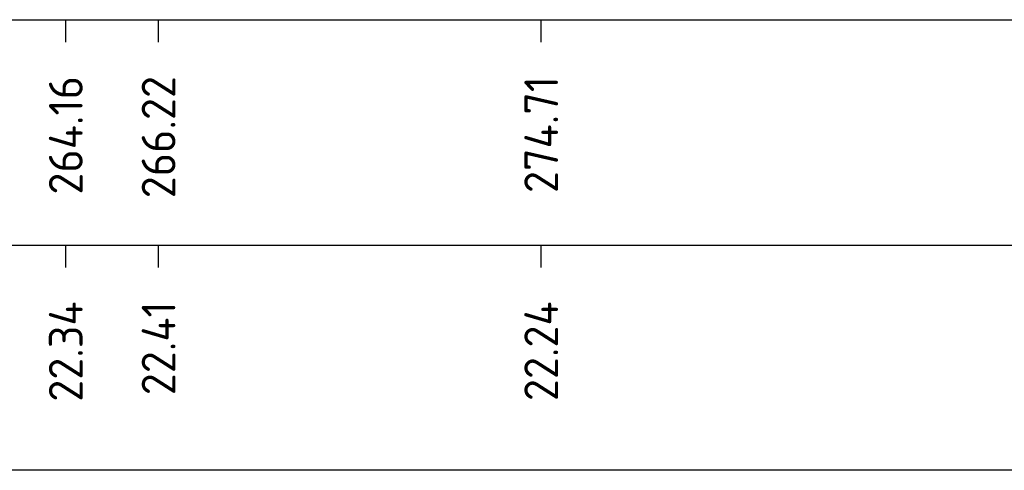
# Model space of a CAD drawing. Header units: metres. Extents: x 184432 to 189351, y 346610 to 348484.
# Tile 50 of 63: x 189143 to 189165, y 348457 to 348467. Entities that reach past the tile are written whole.
import ezdxf
from ezdxf.enums import TextEntityAlignment as Align

# ---------------------------------------------------------------- set-up
doc = ezdxf.new("R2010")
doc.units = ezdxf.units.M
doc.layers.add('X-ME-AL-PROFIELRASTER-S', color=7, linetype='Continuous')
doc.styles.add('NLCS-ISO-ANNOTATIVE-T18', font='NLCS-ISO.ttf', dxfattribs={"height": 1.8})

# ---------------------------------------------------------------- blocks, each defined once
blk = doc.blocks.new('SAL-PROFIELRASTER_BALK_EIND1-D')
at = {"color": 0, "linetype": 'ByBlock', "lineweight": -2, "flags": 128}
for points in [[(0, -2.5), (1, -2.5)], [(0, -12.5), (1, -12.5)]]:
    blk.add_lwpolyline(points, dxfattribs=at)
blk = doc.blocks.new('SAL-PROFIELRASTER_BALK_EIND2-D')
at = {"color": 0, "linetype": 'ByBlock', "lineweight": -2}
blk.add_line((1, -12.5), (0, -12.5), dxfattribs=at)
blk = doc.blocks.new('SAL-PROFIELRASTER_BALK_DATA-D')
at = {"color": 0, "linetype": 'ByBlock', "lineweight": -2}
blk.add_lwpolyline([(0, -3.5), (0, -2.5)], dxfattribs=at)
at = {"color": 0, "linetype": 'ByBlock', "lineweight": -2, "style": 'NLCS-ISO-ANNOTATIVE-T18'}
blk.add_attdef('GETAL', text='', height=1.5, rotation=90, dxfattribs=at).set_placement((0.75, -5), align=Align.RIGHT)

msp = doc.modelspace()

# ---------------------------------------------------------------- block references
at = {"layer": 'X-ME-AL-PROFIELRASTER-S', "xscale": 344.4832157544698, "yscale": 0.5, "zscale": 344.4832157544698}
for name, p in [('SAL-PROFIELRASTER_BALK_EIND1-D', (188879.757, 348467.973)), ('SAL-PROFIELRASTER_BALK_EIND2-D', (188879.757, 348462.973))]:
    msp.add_blockref(name, p, dxfattribs=at)
at = {"layer": 'X-ME-AL-PROFIELRASTER-S', "xscale": 0.5, "yscale": 0.5, "zscale": 0.5}
for p, values in [((189143.917, 348467.973), {'GETAL': '264.16'}), ((189145.976, 348467.973), {'GETAL': '266.22'}), ((189154.468, 348467.973), {'GETAL': '274.71'}), ((189143.917, 348462.973), {'GETAL': '22.34'}), ((189145.976, 348462.973), {'GETAL': '22.41'}), ((189154.468, 348462.973), {'GETAL': '22.24'})]:
    msp.add_blockref('SAL-PROFIELRASTER_BALK_DATA-D', p, dxfattribs=at).add_auto_attribs(values)

doc.saveas('drawing.dxf')
